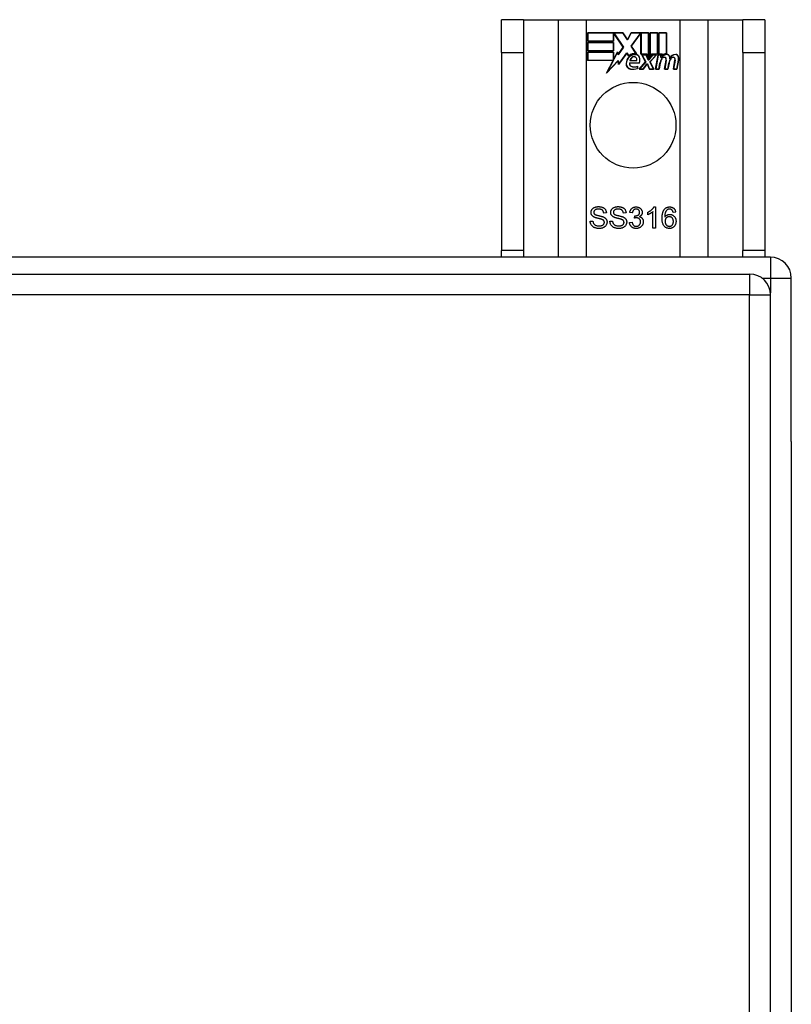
# Model space of a CAD drawing. Header units: inches. Extents: x 27 to 687, y 75 to 319.
# Tile 124 of 239: x 352.59 to 356.24, y 207.69 to 212.36. Entities that reach past the tile are written whole.
import ezdxf

# ---------------------------------------------------------------- set-up
doc = ezdxf.new("R2010")
doc.units = ezdxf.units.IN
doc.header["$MEASUREMENT"] = 0
doc.layers.add('Visible Edges(ANSI)', color=7, linetype='Continuous', lineweight=25)
doc.layers.add('Visible Tangent Edges(ANSI)', color=7, linetype='Continuous', lineweight=25)

msp = doc.modelspace()

# ---------------------------------------------------------------- linework, layer by layer
at = {"layer": 'Visible Edges(ANSI)'}
for p, q in [((354.9741, 212.3561), (354.8691, 212.3561)), ((354.8691, 212.2001), (354.8691, 212.3561)), ((354.9741, 212.3561), (354.9741, 212.2001)), ((354.9741, 212.3561), (355.1383, 212.3561)), ((355.1383, 212.3561), (355.2729, 212.3561)), ((355.2729, 212.3561), (355.7154, 212.3561)), ((355.7154, 212.3561), (355.85, 212.3561)), ((355.85, 212.3561), (356.0141, 212.3561)), ((356.0141, 212.2001), (356.0141, 212.3561)), ((356.1191, 212.3561), (356.0141, 212.3561)), ((356.1191, 212.3561), (356.1191, 212.2001)), ((355.2779, 212.254), (355.2779, 212.2941)), ((355.2779, 212.2941), (355.4452, 212.2941)), ((355.2787, 212.2934), (355.2787, 212.2548)), ((355.4448, 212.2934), (355.2787, 212.2934)), ((355.4006, 212.2548), (355.4006, 212.2893)), ((355.4006, 212.2893), (355.405, 212.2893)), ((355.4047, 212.2885), (355.4013, 212.2885)), ((355.4013, 212.2885), (355.4013, 212.254)), ((355.4474, 212.2263), (355.4047, 212.2885)), ((355.405, 212.2893), (355.4484, 212.2263)), ((355.4673, 212.2601), (355.4448, 212.2934)), ((355.4452, 212.2941), (355.4672, 212.2615)), ((355.4672, 212.2615), (355.4846, 212.2941)), ((355.485, 212.2934), (355.4673, 212.2601)), ((355.484, 212.2314), (355.5273, 212.2893)), ((355.4846, 212.2941), (355.5682, 212.2941)), ((355.5277, 212.2885), (355.4849, 212.2313)), ((355.5674, 212.2934), (355.485, 212.2934)), ((355.5273, 212.2893), (355.5314, 212.2893)), ((355.5307, 212.2885), (355.5277, 212.2885)), ((355.5307, 212.1931), (355.5307, 212.2885)), ((355.5314, 212.2893), (355.5314, 212.1938)), ((355.5674, 212.1747), (355.5674, 212.2934)), ((355.5682, 212.2941), (355.5682, 212.171)), ((355.5734, 212.1801), (355.5734, 212.2941)), ((355.5734, 212.2941), (355.6106, 212.2941)), ((355.5742, 212.2934), (355.5742, 212.1825)), ((355.6098, 212.2934), (355.5742, 212.2934)), ((355.6098, 212.1938), (355.6098, 212.2934)), ((355.6106, 212.2941), (355.6106, 212.1931)), ((355.6158, 212.1931), (355.6158, 212.2941)), ((355.6158, 212.2941), (355.6529, 212.2941)), ((355.6166, 212.2934), (355.6166, 212.1938)), ((355.6522, 212.2934), (355.6166, 212.2934)), ((355.6522, 212.1955), (355.6522, 212.2934)), ((355.6529, 212.2941), (355.6529, 212.1948)), ((355.4013, 212.254), (355.2779, 212.254)), ((355.2779, 212.2086), (355.2779, 212.2488)), ((355.2779, 212.2488), (355.4013, 212.2488)), ((355.2787, 212.2548), (355.4006, 212.2548)), ((355.2787, 212.248), (355.2787, 212.2094)), ((355.4006, 212.248), (355.2787, 212.248)), ((355.4006, 212.2094), (355.4006, 212.248)), ((355.4013, 212.2488), (355.4013, 212.2086)), ((355.5091, 212.1951), (355.484, 212.2314)), ((355.4849, 212.2313), (355.5108, 212.194)), ((354.8691, 212.2001), (354.8691, 211.2621)), ((354.9741, 212.2001), (354.9741, 211.2621)), ((355.4013, 212.2086), (355.2779, 212.2086)), ((355.2779, 212.1629), (355.2779, 212.203)), ((355.2779, 212.203), (355.4013, 212.203)), ((355.2787, 212.2094), (355.4006, 212.2094)), ((355.4006, 212.2023), (355.2787, 212.2023)), ((355.2787, 212.2023), (355.2787, 212.1636)), ((355.4006, 212.1678), (355.4006, 212.2023)), ((355.4013, 212.203), (355.4013, 212.1685)), ((355.4021, 212.1685), (355.4204, 212.2038)), ((355.4201, 212.2015), (355.4025, 212.1678)), ((355.4225, 212.1893), (355.4201, 212.2015)), ((355.4204, 212.2038), (355.4229, 212.1912)), ((355.4484, 212.2263), (355.4225, 212.1893)), ((355.4229, 212.1912), (355.4474, 212.2263)), ((355.4647, 212.1983), (355.4254, 212.1433)), ((355.4259, 212.1452), (355.4647, 212.1997)), ((355.4647, 212.1997), (355.4735, 212.1851)), ((355.4734, 212.1839), (355.4647, 212.1983)), ((355.5588, 212.1931), (355.5307, 212.1931)), ((355.5314, 212.1938), (355.5593, 212.1938)), ((355.5528, 212.1561), (355.5356, 212.1895)), ((355.5356, 212.1895), (355.5558, 212.1895)), ((355.5368, 212.1888), (355.5537, 212.156)), ((355.5553, 212.1888), (355.5368, 212.1888)), ((355.5651, 212.1658), (355.5553, 212.1888)), ((355.5558, 212.1895), (355.5656, 212.1666)), ((355.5682, 212.171), (355.5588, 212.1931)), ((355.5593, 212.1938), (355.5674, 212.1747)), ((355.5682, 212.1666), (355.5849, 212.1895)), ((355.5853, 212.1888), (355.5686, 212.1658)), ((355.5828, 212.1931), (355.5734, 212.1801)), ((355.574, 212.1565), (355.6036, 212.1888)), ((355.5742, 212.1825), (355.5825, 212.1938)), ((355.6053, 212.1895), (355.5749, 212.1564)), ((355.5825, 212.1938), (355.6098, 212.1938)), ((355.6106, 212.1931), (355.5828, 212.1931)), ((355.5849, 212.1895), (355.6053, 212.1895)), ((355.6036, 212.1888), (355.5853, 212.1888)), ((355.6004, 212.1213), (355.6125, 212.1895)), ((355.6131, 212.1888), (355.6013, 212.122)), ((355.6125, 212.1895), (355.6267, 212.1895)), ((355.6259, 212.1888), (355.6131, 212.1888)), ((355.6312, 212.1931), (355.6158, 212.1931)), ((355.6166, 212.1938), (355.632, 212.1938)), ((355.6248, 212.1768), (355.6259, 212.1888)), ((355.6267, 212.1895), (355.6256, 212.1775)), ((355.6305, 212.1854), (355.6312, 212.1931)), ((355.632, 212.1938), (355.6314, 212.1874)), ((356.0141, 212.2001), (356.0141, 211.2621)), ((356.1191, 212.2001), (356.1191, 211.2621)), ((355.3992, 212.1629), (355.2779, 212.1629)), ((355.2787, 212.1636), (355.4004, 212.1636)), ((355.3681, 212.1033), (355.3992, 212.1629)), ((355.4229, 212.161), (355.3681, 212.1033)), ((355.4004, 212.1636), (355.3713, 212.1077)), ((355.3713, 212.1077), (355.4234, 212.1627)), ((355.4025, 212.1678), (355.4006, 212.1678)), ((355.4013, 212.1685), (355.4021, 212.1685)), ((355.4254, 212.1433), (355.4229, 212.161)), ((355.4234, 212.1627), (355.4259, 212.1452)), ((355.4773, 212.1516), (355.5231, 212.1516)), ((355.5236, 212.1509), (355.4778, 212.1509)), ((355.5101, 212.1614), (355.4789, 212.1614)), ((355.4797, 212.1621), (355.5097, 212.1621)), ((355.5221, 212.1213), (355.5528, 212.1561)), ((355.5537, 212.156), (355.5237, 212.122)), ((355.5419, 212.122), (355.5588, 212.1464)), ((355.5592, 212.1456), (355.5423, 212.1213)), ((355.5588, 212.1464), (355.5627, 212.1464)), ((355.5622, 212.1456), (355.5592, 212.1456)), ((355.5716, 212.1213), (355.5622, 212.1456)), ((355.5627, 212.1464), (355.5721, 212.122)), ((355.5686, 212.1658), (355.5651, 212.1658)), ((355.5656, 212.1666), (355.5682, 212.1666)), ((355.5906, 212.122), (355.574, 212.1565)), ((355.5749, 212.1564), (355.5918, 212.1213)), ((355.6163, 212.122), (355.6212, 212.1495)), ((355.6219, 212.1494), (355.6169, 212.1213)), ((355.6297, 212.1768), (355.6248, 212.1768)), ((355.6256, 212.1775), (355.6293, 212.1775)), ((355.6428, 212.1213), (355.6504, 212.1644)), ((355.6512, 212.1643), (355.6437, 212.122)), ((355.6587, 212.122), (355.6635, 212.1495)), ((355.6643, 212.1494), (355.6593, 212.1213)), ((355.6848, 212.1213), (355.6924, 212.1644)), ((355.6931, 212.1643), (355.6857, 212.122)), ((355.7007, 212.122), (355.7089, 212.1643)), ((355.7096, 212.1641), (355.7013, 212.1213)), ((355.5146, 212.1252), (355.5146, 212.1348)), ((355.5153, 212.1359), (355.5153, 212.1246)), ((355.5423, 212.1213), (355.5221, 212.1213)), ((355.5237, 212.122), (355.5419, 212.122)), ((355.5918, 212.1213), (355.5716, 212.1213)), ((355.5721, 212.122), (355.5906, 212.122)), ((355.6169, 212.1213), (355.6004, 212.1213)), ((355.6013, 212.122), (355.6163, 212.122)), ((355.6593, 212.1213), (355.6428, 212.1213)), ((355.6437, 212.122), (355.6587, 212.122)), ((355.7013, 212.1213), (355.6848, 212.1213)), ((355.6857, 212.122), (355.7007, 212.122)), ((355.3674, 211.4405), (355.3547, 211.4395)), ((355.4606, 211.4405), (355.4479, 211.4395)), ((355.4902, 211.4409), (355.478, 211.4431)), ((355.5637, 211.432), (355.5637, 211.4439)), ((355.5882, 211.3686), (355.5882, 211.4468)), ((355.5926, 211.469), (355.6005, 211.469)), ((355.6005, 211.469), (355.6005, 211.3686)), ((355.6958, 211.4441), (355.6836, 211.4431)), ((355.2907, 211.4008), (355.3032, 211.4018)), ((355.3839, 211.4008), (355.3964, 211.4018)), ((355.4767, 211.3951), (355.489, 211.3967)), ((355.501, 211.416), (355.5023, 211.4268)), ((355.6005, 211.3686), (355.5882, 211.3686)), ((354.8691, 211.2311), (354.8691, 211.2621)), ((354.9741, 211.2621), (354.9741, 211.2311)), ((356.0141, 211.2311), (356.0141, 211.2621)), ((356.1191, 211.2621), (356.1191, 211.2311)), ((356.1451, 211.2311), (290.3431, 211.2311)), ((290.4416, 211.1508), (356.0466, 211.1508)), ((356.2441, 210.3571), (356.2441, 211.1321)), ((356.1456, 174.3318), (356.1456, 211.0518)), ((356.2441, 210.3571), (356.2441, 175.1052))]:
    msp.add_line(p, q, dxfattribs=at)
at = {"layer": 'Visible Edges(ANSI)', "flags": 128}
for points in [[(355.2944, 211.4428), (355.2945, 211.4447), (355.2947, 211.4465), (355.295, 211.4483), (355.2955, 211.4501), (355.2961, 211.4519), (355.2968, 211.4536), (355.2977, 211.4553), (355.2987, 211.4569), (355.2999, 211.4585), (355.3011, 211.46), (355.3025, 211.4614), (355.304, 211.4627), (355.3057, 211.4639), (355.3074, 211.465), (355.3093, 211.466), (355.3113, 211.4669), (355.3134, 211.4677), (355.3155, 211.4684), (355.3178, 211.469), (355.32, 211.4695), (355.3224, 211.4699), (355.3248, 211.4701), (355.3272, 211.4703), (355.3297, 211.4704)], [(355.3086, 211.421), (355.3074, 211.4217), (355.3063, 211.4223), (355.3052, 211.423), (355.3042, 211.4237), (355.3033, 211.4245), (355.3023, 211.4252), (355.3015, 211.426), (355.3007, 211.4268), (355.2999, 211.4277), (355.2992, 211.4285), (355.2985, 211.4294), (355.2979, 211.4303), (355.2974, 211.4313), (355.2968, 211.4322), (355.2964, 211.4332), (355.296, 211.4342), (355.2956, 211.4352), (355.2953, 211.4362), (355.295, 211.4373), (355.2948, 211.4383), (355.2946, 211.4394), (355.2945, 211.4405), (355.2944, 211.4416), (355.2944, 211.4428)], [(355.3302, 211.4587), (355.3283, 211.4587), (355.3264, 211.4586), (355.3246, 211.4584), (355.3229, 211.4582), (355.3213, 211.4579), (355.3198, 211.4576), (355.3184, 211.4572), (355.3171, 211.4567), (355.3158, 211.4562), (355.3147, 211.4556), (355.3136, 211.455), (355.3127, 211.4543), (355.3118, 211.4535), (355.311, 211.4528), (355.3103, 211.452), (355.3096, 211.4511), (355.309, 211.4503), (355.3085, 211.4494), (355.3081, 211.4485), (355.3078, 211.4476), (355.3075, 211.4467), (355.3073, 211.4457), (355.3072, 211.4447), (355.3071, 211.4437)], [(355.3071, 211.4437), (355.3072, 211.4432), (355.3072, 211.4428), (355.3072, 211.4424), (355.3073, 211.4419), (355.3073, 211.4415), (355.3074, 211.4411), (355.3075, 211.4407), (355.3076, 211.4403), (355.3077, 211.4399), (355.3078, 211.4395), (355.308, 211.4391), (355.3081, 211.4388), (355.3083, 211.4384), (355.3085, 211.438), (355.3087, 211.4377), (355.3089, 211.4373), (355.3091, 211.437), (355.3093, 211.4366), (355.3096, 211.4363), (355.3098, 211.436), (355.3101, 211.4357), (355.3104, 211.4354), (355.3107, 211.4351), (355.311, 211.4348)], [(355.3297, 211.4704), (355.3324, 211.4703), (355.3351, 211.4701), (355.3377, 211.4699), (355.3402, 211.4695), (355.3426, 211.469), (355.3449, 211.4683), (355.3472, 211.4676), (355.3493, 211.4668), (355.3514, 211.4658), (355.3533, 211.4648), (355.3552, 211.4636), (355.3569, 211.4624), (355.3584, 211.461), (355.3599, 211.4595), (355.3612, 211.4579), (355.3624, 211.4562), (355.3635, 211.4545), (355.3645, 211.4526), (355.3653, 211.4507), (355.366, 211.4488), (355.3665, 211.4468), (355.3669, 211.4448), (355.3672, 211.4426), (355.3674, 211.4405)], [(355.3547, 211.4395), (355.3545, 211.441), (355.3542, 211.4425), (355.3539, 211.444), (355.3535, 211.4453), (355.353, 211.4466), (355.3525, 211.4479), (355.3519, 211.449), (355.3512, 211.4501), (355.3504, 211.4511), (355.3496, 211.4521), (355.3487, 211.453), (355.3478, 211.4539), (355.3467, 211.4546), (355.3456, 211.4553), (355.3444, 211.456), (355.3432, 211.4566), (355.3418, 211.4571), (355.3404, 211.4575), (355.3389, 211.4579), (355.3373, 211.4582), (355.3357, 211.4584), (355.3339, 211.4586), (355.3321, 211.4587), (355.3302, 211.4587)], [(355.3876, 211.4428), (355.3877, 211.4447), (355.3879, 211.4465), (355.3882, 211.4483), (355.3887, 211.4501), (355.3893, 211.4519), (355.3901, 211.4536), (355.3909, 211.4553), (355.3919, 211.4569), (355.3931, 211.4585), (355.3943, 211.46), (355.3957, 211.4614), (355.3972, 211.4627), (355.3989, 211.4639), (355.4006, 211.465), (355.4025, 211.466), (355.4045, 211.4669), (355.4066, 211.4677), (355.4088, 211.4684), (355.411, 211.469), (355.4133, 211.4695), (355.4156, 211.4699), (355.418, 211.4701), (355.4204, 211.4703), (355.4229, 211.4704)], [(355.4018, 211.421), (355.4006, 211.4217), (355.3995, 211.4223), (355.3985, 211.423), (355.3974, 211.4237), (355.3965, 211.4245), (355.3956, 211.4252), (355.3947, 211.426), (355.3939, 211.4268), (355.3931, 211.4277), (355.3924, 211.4285), (355.3917, 211.4294), (355.3911, 211.4303), (355.3906, 211.4313), (355.3901, 211.4322), (355.3896, 211.4332), (355.3892, 211.4342), (355.3888, 211.4352), (355.3885, 211.4362), (355.3882, 211.4373), (355.388, 211.4383), (355.3879, 211.4394), (355.3877, 211.4405), (355.3877, 211.4416), (355.3876, 211.4428)], [(355.4235, 211.4587), (355.4215, 211.4587), (355.4196, 211.4586), (355.4178, 211.4584), (355.4162, 211.4582), (355.4146, 211.4579), (355.413, 211.4576), (355.4116, 211.4572), (355.4103, 211.4567), (355.4091, 211.4562), (355.4079, 211.4556), (355.4069, 211.455), (355.4059, 211.4543), (355.405, 211.4535), (355.4042, 211.4528), (355.4035, 211.452), (355.4028, 211.4511), (355.4022, 211.4503), (355.4017, 211.4494), (355.4013, 211.4485), (355.401, 211.4476), (355.4007, 211.4467), (355.4005, 211.4457), (355.4004, 211.4447), (355.4004, 211.4437)], [(355.4004, 211.4437), (355.4004, 211.4432), (355.4004, 211.4428), (355.4004, 211.4424), (355.4005, 211.4419), (355.4005, 211.4415), (355.4006, 211.4411), (355.4007, 211.4407), (355.4008, 211.4403), (355.4009, 211.4399), (355.401, 211.4395), (355.4012, 211.4391), (355.4013, 211.4388), (355.4015, 211.4384), (355.4017, 211.438), (355.4019, 211.4377), (355.4021, 211.4373), (355.4023, 211.437), (355.4025, 211.4366), (355.4028, 211.4363), (355.4031, 211.436), (355.4033, 211.4357), (355.4036, 211.4354), (355.4039, 211.4351), (355.4042, 211.4348)], [(355.4229, 211.4704), (355.4257, 211.4703), (355.4283, 211.4701), (355.4309, 211.4699), (355.4334, 211.4695), (355.4358, 211.469), (355.4381, 211.4683), (355.4404, 211.4676), (355.4425, 211.4668), (355.4446, 211.4658), (355.4466, 211.4648), (355.4484, 211.4636), (355.4501, 211.4624), (355.4517, 211.461), (355.4531, 211.4595), (355.4544, 211.4579), (355.4557, 211.4562), (355.4567, 211.4545), (355.4577, 211.4526), (355.4585, 211.4507), (355.4592, 211.4488), (355.4597, 211.4468), (355.4602, 211.4448), (355.4604, 211.4426), (355.4606, 211.4405)], [(355.4479, 211.4395), (355.4477, 211.441), (355.4475, 211.4425), (355.4471, 211.444), (355.4467, 211.4453), (355.4462, 211.4466), (355.4457, 211.4479), (355.4451, 211.449), (355.4444, 211.4501), (355.4436, 211.4511), (355.4428, 211.4521), (355.4419, 211.453), (355.441, 211.4539), (355.44, 211.4546), (355.4388, 211.4553), (355.4377, 211.456), (355.4364, 211.4566), (355.4351, 211.4571), (355.4336, 211.4575), (355.4321, 211.4579), (355.4306, 211.4582), (355.4289, 211.4584), (355.4272, 211.4586), (355.4253, 211.4587), (355.4235, 211.4587)], [(355.478, 211.4431), (355.4784, 211.4451), (355.4789, 211.447), (355.4794, 211.4489), (355.4801, 211.4507), (355.4808, 211.4524), (355.4817, 211.454), (355.4826, 211.4556), (355.4835, 211.4571), (355.4846, 211.4585), (355.4857, 211.4598), (355.4869, 211.461), (355.4882, 211.4622), (355.4896, 211.4633), (355.491, 211.4643), (355.4924, 211.4652), (355.4939, 211.466), (355.4955, 211.4667), (355.4971, 211.4673), (355.4988, 211.4678), (355.5006, 211.4682), (355.5024, 211.4686), (355.5042, 211.4688), (355.5061, 211.4689), (355.5081, 211.469)], [(355.5083, 211.4589), (355.5071, 211.4589), (355.506, 211.4588), (355.5049, 211.4586), (355.5038, 211.4584), (355.5027, 211.4581), (355.5017, 211.4578), (355.5007, 211.4574), (355.4998, 211.4569), (355.4989, 211.4564), (355.498, 211.4558), (355.4972, 211.4552), (355.4964, 211.4544), (355.4956, 211.4537), (355.4949, 211.4528), (355.4942, 211.4519), (355.4936, 211.4509), (355.493, 211.4499), (355.4924, 211.4488), (355.492, 211.4476), (355.4915, 211.4464), (355.4911, 211.4451), (355.4908, 211.4438), (355.4905, 211.4423), (355.4902, 211.4409)], [(355.5042, 211.4266), (355.5055, 211.4266), (355.5068, 211.4267), (355.5081, 211.4269), (355.5093, 211.4271), (355.5105, 211.4273), (355.5117, 211.4276), (355.5129, 211.428), (355.514, 211.4284), (355.5151, 211.4289), (355.5162, 211.4295), (355.5173, 211.4301), (355.5184, 211.4307), (355.5194, 211.4314), (355.5203, 211.4322), (355.5211, 211.4331), (355.5219, 211.434), (355.5225, 211.4349), (355.5231, 211.4359), (355.5236, 211.437), (355.524, 211.4381), (355.5243, 211.4393), (355.5245, 211.4406), (355.5246, 211.4419), (355.5247, 211.4433)], [(355.5081, 211.469), (355.5101, 211.4689), (355.5121, 211.4688), (355.514, 211.4685), (355.5159, 211.4681), (355.5178, 211.4676), (355.5196, 211.467), (355.5214, 211.4663), (355.5231, 211.4655), (355.5248, 211.4646), (355.5264, 211.4636), (355.5278, 211.4625), (355.5292, 211.4613), (355.5305, 211.4601), (355.5316, 211.4588), (355.5327, 211.4574), (355.5337, 211.4559), (355.5345, 211.4544), (355.5353, 211.4528), (355.5359, 211.4513), (355.5364, 211.4497), (355.5368, 211.4481), (355.5371, 211.4464), (355.5373, 211.4448), (355.5373, 211.4431)], [(355.5247, 211.4433), (355.5246, 211.4444), (355.5245, 211.4455), (355.5244, 211.4465), (355.5242, 211.4476), (355.5239, 211.4485), (355.5235, 211.4495), (355.5231, 211.4504), (355.5226, 211.4513), (355.5221, 211.4522), (355.5215, 211.453), (355.5208, 211.4538), (355.5201, 211.4545), (355.5193, 211.4552), (355.5185, 211.4559), (355.5176, 211.4564), (355.5168, 211.457), (355.5158, 211.4574), (355.5149, 211.4578), (355.5139, 211.4582), (355.5128, 211.4584), (355.5117, 211.4587), (355.5106, 211.4588), (355.5095, 211.4589), (355.5083, 211.4589)], [(355.5373, 211.4431), (355.5373, 211.442), (355.5372, 211.4409), (355.5371, 211.4399), (355.5369, 211.4389), (355.5367, 211.4379), (355.5365, 211.4369), (355.5361, 211.4359), (355.5358, 211.4349), (355.5354, 211.434), (355.5349, 211.4331), (355.5344, 211.4322), (355.5339, 211.4313), (355.5333, 211.4304), (355.5326, 211.4295), (355.5319, 211.4287), (355.5312, 211.428), (355.5304, 211.4272), (355.5295, 211.4265), (355.5287, 211.4258), (355.5277, 211.4251), (355.5267, 211.4245), (355.5257, 211.4239), (355.5247, 211.4233), (355.5235, 211.4228)], [(355.5637, 211.4439), (355.5654, 211.4447), (355.5671, 211.4456), (355.5687, 211.4464), (355.5703, 211.4473), (355.5718, 211.4483), (355.5733, 211.4492), (355.5748, 211.4502), (355.5763, 211.4512), (355.5777, 211.4523), (355.579, 211.4534), (355.5804, 211.4545), (355.5817, 211.4556), (355.5829, 211.4568), (355.5841, 211.4579), (355.5853, 211.459), (355.5863, 211.4602), (355.5873, 211.4613), (355.5883, 211.4624), (355.5891, 211.4635), (355.59, 211.4646), (355.5907, 211.4657), (355.5914, 211.4668), (355.592, 211.4679), (355.5926, 211.469)], [(355.5882, 211.4468), (355.5875, 211.4461), (355.5867, 211.4454), (355.5859, 211.4447), (355.585, 211.444), (355.5841, 211.4433), (355.5831, 211.4426), (355.5821, 211.4419), (355.5811, 211.4412), (355.58, 211.4405), (355.5789, 211.4398), (355.5778, 211.4391), (355.5766, 211.4384), (355.5754, 211.4377), (355.5743, 211.437), (355.5731, 211.4364), (355.572, 211.4358), (355.5709, 211.4352), (355.5698, 211.4347), (355.5687, 211.4342), (355.5677, 211.4337), (355.5666, 211.4332), (355.5656, 211.4328), (355.5647, 211.4324), (355.5637, 211.432)], [(355.6315, 211.4154), (355.6315, 211.4178), (355.6315, 211.4201), (355.6316, 211.4224), (355.6318, 211.4246), (355.6319, 211.4268), (355.6321, 211.4289), (355.6324, 211.431), (355.6327, 211.433), (355.633, 211.4349), (355.6333, 211.4368), (355.6337, 211.4386), (355.6341, 211.4404), (355.6346, 211.4422), (355.6351, 211.4438), (355.6357, 211.4455), (355.6362, 211.447), (355.6368, 211.4485), (355.6375, 211.45), (355.6382, 211.4514), (355.6389, 211.4527), (355.6397, 211.454), (355.6405, 211.4553), (355.6413, 211.4564), (355.6422, 211.4576)], [(355.6422, 211.4576), (355.643, 211.4585), (355.6438, 211.4594), (355.6446, 211.4602), (355.6455, 211.4611), (355.6464, 211.4618), (355.6473, 211.4626), (355.6482, 211.4633), (355.6491, 211.4639), (355.6501, 211.4645), (355.6511, 211.4651), (355.6521, 211.4656), (355.6531, 211.4661), (355.6542, 211.4666), (355.6553, 211.467), (355.6564, 211.4674), (355.6575, 211.4677), (355.6587, 211.468), (355.6598, 211.4683), (355.661, 211.4685), (355.6623, 211.4687), (355.6635, 211.4688), (355.6648, 211.4689), (355.666, 211.469), (355.6674, 211.469)], [(355.6563, 211.4557), (355.6554, 211.4549), (355.6544, 211.4541), (355.6536, 211.4533), (355.6527, 211.4524), (355.6519, 211.4515), (355.6511, 211.4505), (355.6504, 211.4494), (355.6497, 211.4483), (355.649, 211.4471), (355.6483, 211.4459), (355.6477, 211.4446), (355.6472, 211.4433), (355.6466, 211.4419), (355.6461, 211.4404), (355.6457, 211.4388), (355.6453, 211.4371), (355.6449, 211.4353), (355.6446, 211.4334), (355.6443, 211.4315), (355.6441, 211.4294), (355.6439, 211.4272), (355.6438, 211.4249), (355.6437, 211.4226), (355.6437, 211.4201)], [(355.6666, 211.4589), (355.6661, 211.4589), (355.6656, 211.4589), (355.6652, 211.4589), (355.6647, 211.4588), (355.6642, 211.4588), (355.6638, 211.4587), (355.6633, 211.4587), (355.6628, 211.4586), (355.6624, 211.4585), (355.662, 211.4584), (355.6615, 211.4582), (355.6611, 211.4581), (355.6607, 211.458), (355.6602, 211.4578), (355.6598, 211.4577), (355.6594, 211.4575), (355.659, 211.4573), (355.6586, 211.4571), (355.6582, 211.4569), (355.6578, 211.4567), (355.6574, 211.4564), (355.6571, 211.4562), (355.6567, 211.4559), (355.6563, 211.4557)], [(355.6789, 211.4537), (355.6785, 211.4541), (355.6781, 211.4545), (355.6776, 211.4549), (355.6772, 211.4553), (355.6767, 211.4556), (355.6763, 211.456), (355.6758, 211.4563), (355.6753, 211.4566), (355.6748, 211.4569), (355.6744, 211.4571), (355.6739, 211.4574), (355.6733, 211.4576), (355.6728, 211.4578), (355.6723, 211.458), (355.6718, 211.4582), (355.6712, 211.4583), (355.6707, 211.4585), (355.6701, 211.4586), (355.6695, 211.4587), (355.669, 211.4588), (355.6684, 211.4588), (355.6678, 211.4589), (355.6672, 211.4589), (355.6666, 211.4589)], [(355.6674, 211.469), (355.6693, 211.4689), (355.6712, 211.4688), (355.673, 211.4686), (355.6748, 211.4683), (355.6765, 211.4678), (355.6781, 211.4673), (355.6797, 211.4667), (355.6812, 211.466), (355.6827, 211.4653), (355.6841, 211.4644), (355.6854, 211.4634), (355.6867, 211.4624), (355.6879, 211.4612), (355.6891, 211.46), (355.6901, 211.4587), (355.6911, 211.4574), (355.692, 211.456), (355.6928, 211.4545), (355.6935, 211.4529), (355.6941, 211.4513), (355.6946, 211.4496), (355.6951, 211.4478), (355.6955, 211.446), (355.6958, 211.4441)], [(355.6836, 211.4431), (355.6834, 211.4437), (355.6833, 211.4443), (355.6832, 211.4448), (355.683, 211.4454), (355.6828, 211.4459), (355.6827, 211.4465), (355.6825, 211.447), (355.6823, 211.4475), (355.6822, 211.448), (355.682, 211.4484), (355.6818, 211.4489), (355.6816, 211.4493), (355.6814, 211.4498), (355.6812, 211.4502), (355.681, 211.4506), (355.6808, 211.451), (355.6806, 211.4514), (355.6803, 211.4518), (355.6801, 211.4521), (355.6799, 211.4524), (355.6797, 211.4528), (355.6794, 211.4531), (355.6792, 211.4534), (355.6789, 211.4537)], [(355.3334, 211.3669), (355.33, 211.367), (355.3268, 211.3672), (355.3238, 211.3675), (355.3208, 211.3679), (355.3181, 211.3685), (355.3154, 211.3692), (355.3129, 211.37), (355.3106, 211.3709), (355.3083, 211.3719), (355.3062, 211.3731), (355.3043, 211.3744), (355.3024, 211.3759), (355.3007, 211.3774), (355.2991, 211.3791), (355.2976, 211.3809), (355.2962, 211.3828), (355.295, 211.3848), (355.2939, 211.3869), (355.293, 211.389), (355.2922, 211.3912), (355.2916, 211.3935), (355.2911, 211.3959), (355.2908, 211.3983), (355.2907, 211.4008)], [(355.3032, 211.4018), (355.3034, 211.4), (355.3038, 211.3982), (355.3042, 211.3966), (355.3047, 211.395), (355.3052, 211.3935), (355.3059, 211.3921), (355.3066, 211.3907), (355.3073, 211.3895), (355.3082, 211.3883), (355.3092, 211.3872), (355.3103, 211.3862), (355.3115, 211.3852), (355.3128, 211.3842), (355.3142, 211.3833), (355.3157, 211.3825), (355.3174, 211.3817), (355.3191, 211.381), (355.3209, 211.3804), (355.3228, 211.3799), (355.3246, 211.3795), (355.3266, 211.3792), (355.3286, 211.3789), (355.3306, 211.3788), (355.3328, 211.3787)], [(355.3459, 211.4098), (355.3451, 211.4101), (355.3442, 211.4104), (355.3432, 211.4108), (355.3421, 211.4111), (355.3408, 211.4115), (355.3394, 211.4119), (355.3378, 211.4123), (355.3361, 211.4127), (355.3343, 211.4132), (355.3323, 211.4137), (355.3302, 211.4142), (355.328, 211.4148), (355.3257, 211.4153), (355.3236, 211.4159), (355.3216, 211.4164), (355.3197, 211.4169), (355.3179, 211.4175), (355.3162, 211.418), (355.3147, 211.4185), (355.3132, 211.419), (355.3119, 211.4195), (355.3107, 211.42), (355.3096, 211.4206), (355.3086, 211.421)], [(355.311, 211.4348), (355.3118, 211.4342), (355.3127, 211.4336), (355.3137, 211.433), (355.315, 211.4325), (355.3164, 211.4319), (355.318, 211.4313), (355.3198, 211.4307), (355.3217, 211.4301), (355.3238, 211.4295), (355.3261, 211.4289), (355.3285, 211.4283), (355.3311, 211.4277), (355.3337, 211.4271), (355.3362, 211.4265), (355.3386, 211.4259), (355.3408, 211.4253), (355.3428, 211.4248), (355.3448, 211.4243), (355.3465, 211.4237), (355.3482, 211.4232), (355.3497, 211.4227), (355.351, 211.4222), (355.3523, 211.4217), (355.3533, 211.4213)], [(355.3328, 211.3787), (355.3346, 211.3788), (355.3364, 211.3789), (355.3382, 211.3791), (355.3399, 211.3793), (355.3415, 211.3796), (355.3431, 211.38), (355.3446, 211.3805), (355.3461, 211.381), (355.3475, 211.3816), (355.3489, 211.3822), (355.3501, 211.3829), (355.3512, 211.3837), (355.3522, 211.3845), (355.3532, 211.3853), (355.354, 211.3862), (355.3548, 211.3872), (355.3554, 211.3882), (355.356, 211.3892), (355.3565, 211.3902), (355.3569, 211.3913), (355.3572, 211.3924), (355.3574, 211.3935), (355.3576, 211.3946), (355.3576, 211.3957)], [(355.3703, 211.3969), (355.3703, 211.3949), (355.37, 211.3929), (355.3697, 211.391), (355.3692, 211.3891), (355.3685, 211.3873), (355.3678, 211.3854), (355.3668, 211.3836), (355.3658, 211.3818), (355.3646, 211.3801), (355.3632, 211.3785), (355.3618, 211.377), (355.3602, 211.3756), (355.3585, 211.3742), (355.3566, 211.373), (355.3547, 211.3719), (355.3526, 211.3709), (355.3504, 211.3699), (355.3482, 211.3691), (355.3459, 211.3685), (355.3435, 211.3679), (355.3411, 211.3675), (355.3386, 211.3672), (355.336, 211.367), (355.3334, 211.3669)], [(355.3576, 211.3957), (355.3576, 211.3965), (355.3575, 211.3973), (355.3574, 211.398), (355.3573, 211.3988), (355.3571, 211.3995), (355.3569, 211.4002), (355.3567, 211.4008), (355.3564, 211.4015), (355.3561, 211.4021), (355.3557, 211.4028), (355.3553, 211.4034), (355.3549, 211.404), (355.3544, 211.4046), (355.3539, 211.4051), (355.3533, 211.4057), (355.3527, 211.4062), (355.352, 211.4067), (355.3513, 211.4072), (355.3505, 211.4077), (355.3497, 211.4081), (355.3488, 211.4086), (355.3479, 211.409), (355.3469, 211.4094), (355.3459, 211.4098)], [(355.3533, 211.4213), (355.3547, 211.4206), (355.3561, 211.4199), (355.3574, 211.4191), (355.3586, 211.4183), (355.3598, 211.4175), (355.3609, 211.4167), (355.3619, 211.4158), (355.3629, 211.4149), (355.3638, 211.414), (355.3647, 211.4131), (355.3655, 211.4121), (355.3662, 211.4111), (355.3668, 211.41), (355.3674, 211.409), (355.368, 211.4079), (355.3685, 211.4067), (355.3689, 211.4056), (355.3693, 211.4044), (355.3696, 211.4032), (355.3699, 211.402), (355.3701, 211.4008), (355.3702, 211.3995), (355.3703, 211.3982), (355.3703, 211.3969)], [(355.4266, 211.3669), (355.4232, 211.367), (355.42, 211.3672), (355.417, 211.3675), (355.4141, 211.3679), (355.4113, 211.3685), (355.4086, 211.3692), (355.4061, 211.37), (355.4038, 211.3709), (355.4016, 211.3719), (355.3995, 211.3731), (355.3975, 211.3744), (355.3956, 211.3759), (355.3939, 211.3774), (355.3923, 211.3791), (355.3908, 211.3809), (355.3894, 211.3828), (355.3882, 211.3848), (355.3871, 211.3869), (355.3862, 211.389), (355.3854, 211.3912), (355.3848, 211.3935), (355.3844, 211.3959), (355.384, 211.3983), (355.3839, 211.4008)], [(355.3964, 211.4018), (355.3967, 211.4), (355.397, 211.3982), (355.3974, 211.3966), (355.3979, 211.395), (355.3984, 211.3935), (355.3991, 211.3921), (355.3998, 211.3907), (355.4006, 211.3895), (355.4014, 211.3883), (355.4024, 211.3872), (355.4035, 211.3862), (355.4047, 211.3852), (355.406, 211.3842), (355.4074, 211.3833), (355.409, 211.3825), (355.4106, 211.3817), (355.4123, 211.381), (355.4141, 211.3804), (355.416, 211.3799), (355.4179, 211.3795), (355.4198, 211.3792), (355.4218, 211.3789), (355.4239, 211.3788), (355.426, 211.3787)], [(355.4391, 211.4098), (355.4383, 211.4101), (355.4375, 211.4104), (355.4364, 211.4108), (355.4353, 211.4111), (355.434, 211.4115), (355.4326, 211.4119), (355.431, 211.4123), (355.4293, 211.4127), (355.4275, 211.4132), (355.4255, 211.4137), (355.4234, 211.4142), (355.4212, 211.4148), (355.419, 211.4153), (355.4168, 211.4159), (355.4148, 211.4164), (355.4129, 211.4169), (355.4111, 211.4175), (355.4094, 211.418), (355.4079, 211.4185), (355.4064, 211.419), (355.4051, 211.4195), (355.4039, 211.42), (355.4028, 211.4206), (355.4018, 211.421)], [(355.4042, 211.4348), (355.405, 211.4342), (355.4059, 211.4336), (355.407, 211.433), (355.4082, 211.4325), (355.4096, 211.4319), (355.4112, 211.4313), (355.413, 211.4307), (355.4149, 211.4301), (355.417, 211.4295), (355.4193, 211.4289), (355.4217, 211.4283), (355.4243, 211.4277), (355.427, 211.4271), (355.4294, 211.4265), (355.4318, 211.4259), (355.434, 211.4253), (355.4361, 211.4248), (355.438, 211.4243), (355.4398, 211.4237), (355.4414, 211.4232), (355.4429, 211.4227), (355.4443, 211.4222), (355.4455, 211.4217), (355.4465, 211.4213)], [(355.426, 211.3787), (355.4278, 211.3788), (355.4296, 211.3789), (355.4314, 211.3791), (355.4331, 211.3793), (355.4347, 211.3796), (355.4363, 211.38), (355.4379, 211.3805), (355.4393, 211.381), (355.4408, 211.3816), (355.4421, 211.3822), (355.4433, 211.3829), (355.4444, 211.3837), (355.4455, 211.3845), (355.4464, 211.3853), (355.4472, 211.3862), (355.448, 211.3872), (355.4487, 211.3882), (355.4492, 211.3892), (355.4497, 211.3902), (355.4501, 211.3913), (355.4504, 211.3924), (355.4506, 211.3935), (355.4508, 211.3946), (355.4508, 211.3957)], [(355.4635, 211.3969), (355.4635, 211.3949), (355.4633, 211.3929), (355.4629, 211.391), (355.4624, 211.3891), (355.4618, 211.3873), (355.461, 211.3854), (355.46, 211.3836), (355.459, 211.3818), (355.4578, 211.3801), (355.4564, 211.3785), (355.455, 211.377), (355.4534, 211.3756), (355.4517, 211.3742), (355.4499, 211.373), (355.4479, 211.3719), (355.4458, 211.3709), (355.4436, 211.3699), (355.4414, 211.3691), (355.4391, 211.3685), (355.4367, 211.3679), (355.4343, 211.3675), (355.4318, 211.3672), (355.4292, 211.367), (355.4266, 211.3669)], [(355.4508, 211.3957), (355.4508, 211.3965), (355.4507, 211.3973), (355.4506, 211.398), (355.4505, 211.3988), (355.4503, 211.3995), (355.4501, 211.4002), (355.4499, 211.4008), (355.4496, 211.4015), (355.4493, 211.4021), (355.4489, 211.4028), (355.4485, 211.4034), (355.4481, 211.404), (355.4476, 211.4046), (355.4471, 211.4051), (355.4465, 211.4057), (355.4459, 211.4062), (355.4452, 211.4067), (355.4445, 211.4072), (355.4437, 211.4077), (355.4429, 211.4081), (355.442, 211.4086), (355.4411, 211.409), (355.4401, 211.4094), (355.4391, 211.4098)], [(355.4465, 211.4213), (355.448, 211.4206), (355.4493, 211.4199), (355.4506, 211.4191), (355.4518, 211.4183), (355.453, 211.4175), (355.4541, 211.4167), (355.4551, 211.4158), (355.4561, 211.4149), (355.457, 211.414), (355.4579, 211.4131), (355.4587, 211.4121), (355.4594, 211.4111), (355.4601, 211.41), (355.4607, 211.409), (355.4612, 211.4079), (355.4617, 211.4067), (355.4621, 211.4056), (355.4625, 211.4044), (355.4628, 211.4032), (355.4631, 211.402), (355.4633, 211.4008), (355.4634, 211.3995), (355.4635, 211.3982), (355.4635, 211.3969)], [(355.5085, 211.3669), (355.5063, 211.367), (355.5042, 211.3672), (355.5022, 211.3674), (355.5002, 211.3678), (355.4983, 211.3683), (355.4965, 211.3689), (355.4947, 211.3696), (355.4929, 211.3704), (355.4913, 211.3713), (355.4897, 211.3724), (355.4881, 211.3735), (355.4866, 211.3748), (355.4852, 211.3761), (355.484, 211.3775), (355.4828, 211.379), (355.4817, 211.3805), (355.4807, 211.3821), (355.4798, 211.3838), (355.479, 211.3855), (355.4784, 211.3873), (355.4778, 211.3892), (355.4773, 211.3911), (355.477, 211.3931), (355.4767, 211.3951)], [(355.489, 211.3967), (355.4894, 211.395), (355.4898, 211.3934), (355.4903, 211.3919), (355.4908, 211.3904), (355.4913, 211.389), (355.4919, 211.3878), (355.4925, 211.3865), (355.4932, 211.3854), (355.4939, 211.3844), (355.4946, 211.3834), (355.4954, 211.3825), (355.4962, 211.3817), (355.4971, 211.3809), (355.498, 211.3803), (355.4989, 211.3797), (355.4998, 211.3791), (355.5008, 211.3786), (355.5018, 211.3782), (355.5029, 211.3779), (355.504, 211.3776), (355.5051, 211.3774), (355.5062, 211.3772), (355.5074, 211.3771), (355.5086, 211.3771)], [(355.5096, 211.4174), (355.5093, 211.4174), (355.509, 211.4174), (355.5087, 211.4174), (355.5084, 211.4174), (355.5081, 211.4173), (355.5078, 211.4173), (355.5074, 211.4173), (355.5071, 211.4172), (355.5068, 211.4172), (355.5064, 211.4172), (355.5061, 211.4171), (355.5057, 211.417), (355.5054, 211.417), (355.505, 211.4169), (355.5046, 211.4169), (355.5042, 211.4168), (355.5038, 211.4167), (355.5035, 211.4166), (355.5031, 211.4165), (355.5026, 211.4164), (355.5022, 211.4163), (355.5018, 211.4162), (355.5014, 211.4161), (355.501, 211.416)], [(355.5023, 211.4268), (355.5024, 211.4268), (355.5025, 211.4267), (355.5026, 211.4267), (355.5027, 211.4267), (355.5028, 211.4267), (355.5029, 211.4267), (355.503, 211.4267), (355.5031, 211.4267), (355.5032, 211.4267), (355.5032, 211.4267), (355.5033, 211.4267), (355.5034, 211.4267), (355.5035, 211.4266), (355.5036, 211.4266), (355.5036, 211.4266), (355.5037, 211.4266), (355.5038, 211.4266), (355.5039, 211.4266), (355.5039, 211.4266), (355.504, 211.4266), (355.5041, 211.4266), (355.5041, 211.4266), (355.5042, 211.4266), (355.5042, 211.4266)], [(355.5422, 211.3982), (355.5421, 211.396), (355.5419, 211.3939), (355.5416, 211.3919), (355.5411, 211.3899), (355.5405, 211.388), (355.5398, 211.3861), (355.5389, 211.3843), (355.538, 211.3826), (355.5368, 211.3808), (355.5356, 211.3792), (355.5342, 211.3776), (355.5326, 211.376), (355.531, 211.3746), (355.5293, 211.3733), (355.5275, 211.3721), (355.5257, 211.371), (355.5238, 211.37), (355.5218, 211.3692), (355.5198, 211.3685), (355.5177, 211.3679), (355.5155, 211.3675), (355.5132, 211.3672), (355.5109, 211.367), (355.5085, 211.3669)], [(355.5086, 211.3771), (355.51, 211.3771), (355.5114, 211.3772), (355.5128, 211.3774), (355.5141, 211.3777), (355.5154, 211.3781), (355.5166, 211.3786), (355.5178, 211.3791), (355.519, 211.3797), (355.5201, 211.3805), (355.5212, 211.3813), (355.5222, 211.3821), (355.5232, 211.3831), (355.5242, 211.3841), (355.525, 211.3852), (355.5258, 211.3863), (355.5265, 211.3874), (355.5271, 211.3886), (355.5277, 211.3898), (355.5281, 211.3911), (355.5285, 211.3924), (355.5288, 211.3937), (355.529, 211.3951), (355.5291, 211.3965), (355.5292, 211.398)], [(355.5292, 211.398), (355.5291, 211.3993), (355.529, 211.4007), (355.5288, 211.402), (355.5286, 211.4033), (355.5282, 211.4045), (355.5278, 211.4057), (355.5273, 211.4068), (355.5267, 211.4079), (355.5261, 211.409), (355.5253, 211.41), (355.5245, 211.411), (355.5236, 211.4119), (355.5227, 211.4128), (355.5217, 211.4136), (355.5207, 211.4143), (355.5196, 211.415), (355.5185, 211.4155), (355.5174, 211.416), (355.5162, 211.4164), (355.5149, 211.4168), (355.5137, 211.417), (355.5123, 211.4172), (355.511, 211.4174), (355.5096, 211.4174)], [(355.5235, 211.4228), (355.525, 211.4224), (355.5264, 211.422), (355.5277, 211.4215), (355.529, 211.4209), (355.5303, 211.4203), (355.5314, 211.4196), (355.5326, 211.4189), (355.5336, 211.4181), (355.5346, 211.4173), (355.5356, 211.4163), (355.5365, 211.4153), (355.5373, 211.4143), (355.5381, 211.4132), (355.5388, 211.4121), (355.5395, 211.4109), (355.54, 211.4097), (355.5405, 211.4084), (355.541, 211.4071), (355.5414, 211.4057), (355.5417, 211.4043), (355.5419, 211.4028), (355.5421, 211.4013), (355.5422, 211.3998), (355.5422, 211.3982)], [(355.6662, 211.3669), (355.6637, 211.367), (355.6612, 211.3672), (355.6589, 211.3676), (355.6566, 211.3682), (355.6544, 211.3689), (355.6522, 211.3698), (355.6502, 211.3708), (355.6482, 211.3719), (355.6463, 211.3733), (355.6445, 211.3748), (355.6428, 211.3764), (355.6411, 211.3782), (355.6396, 211.3802), (355.6382, 211.3824), (355.6369, 211.3848), (355.6358, 211.3874), (355.6348, 211.3902), (355.6339, 211.3932), (355.6331, 211.3964), (355.6325, 211.3998), (355.6321, 211.4034), (355.6317, 211.4072), (355.6315, 211.4112), (355.6315, 211.4154)], [(355.6437, 211.4201), (355.6444, 211.4212), (355.6452, 211.4223), (355.646, 211.4233), (355.6468, 211.4243), (355.6477, 211.4252), (355.6486, 211.426), (355.6495, 211.4269), (355.6504, 211.4276), (355.6514, 211.4283), (355.6524, 211.429), (355.6535, 211.4296), (355.6545, 211.4302), (355.6556, 211.4307), (355.6567, 211.4312), (355.6578, 211.4316), (355.6589, 211.432), (355.66, 211.4324), (355.6611, 211.4327), (355.6622, 211.4329), (355.6634, 211.4331), (355.6645, 211.4333), (355.6656, 211.4334), (355.6668, 211.4335), (355.668, 211.4335)], [(355.6655, 211.4227), (355.6641, 211.4226), (355.6628, 211.4225), (355.6615, 211.4223), (355.6602, 211.422), (355.659, 211.4216), (355.6578, 211.4212), (355.6566, 211.4206), (355.6555, 211.42), (355.6544, 211.4193), (355.6534, 211.4185), (355.6523, 211.4176), (355.6514, 211.4167), (355.6504, 211.4156), (355.6496, 211.4146), (355.6488, 211.4134), (355.6481, 211.4123), (355.6475, 211.411), (355.647, 211.4098), (355.6466, 211.4084), (355.6462, 211.407), (355.6459, 211.4056), (355.6457, 211.4041), (355.6456, 211.4026), (355.6456, 211.401)], [(355.6456, 211.401), (355.6456, 211.3994), (355.6457, 211.3979), (355.6459, 211.3963), (355.6462, 211.3948), (355.6466, 211.3933), (355.6471, 211.3918), (355.6476, 211.3903), (355.6483, 211.3889), (355.649, 211.3875), (355.6497, 211.3862), (355.6506, 211.3849), (355.6515, 211.3838), (355.6525, 211.3827), (355.6535, 211.3817), (355.6546, 211.3808), (355.6558, 211.38), (355.657, 211.3793), (355.6582, 211.3787), (355.6594, 211.3782), (355.6607, 211.3778), (355.662, 211.3774), (355.6633, 211.3772), (355.6646, 211.377), (355.6659, 211.377)], [(355.6849, 211.4003), (355.6848, 211.402), (355.6847, 211.4037), (355.6845, 211.4052), (355.6843, 211.4067), (355.6839, 211.4082), (355.6835, 211.4096), (355.683, 211.4109), (355.6824, 211.4122), (355.6818, 211.4134), (355.6811, 211.4146), (355.6803, 211.4156), (355.6794, 211.4167), (355.6785, 211.4176), (355.6775, 211.4185), (355.6765, 211.4193), (355.6754, 211.42), (355.6743, 211.4206), (355.6732, 211.4212), (355.672, 211.4216), (355.6708, 211.422), (355.6695, 211.4223), (355.6682, 211.4225), (355.6668, 211.4226), (355.6655, 211.4227)], [(355.6659, 211.377), (355.6672, 211.377), (355.6685, 211.3772), (355.6697, 211.3774), (355.6709, 211.3777), (355.6721, 211.3781), (355.6732, 211.3786), (355.6743, 211.3791), (355.6754, 211.3798), (355.6764, 211.3805), (355.6774, 211.3814), (355.6784, 211.3823), (355.6793, 211.3833), (355.6802, 211.3844), (355.681, 211.3855), (355.6818, 211.3867), (355.6824, 211.388), (355.683, 211.3893), (355.6835, 211.3907), (355.6839, 211.3921), (355.6843, 211.3936), (355.6845, 211.3952), (355.6847, 211.3969), (355.6848, 211.3986), (355.6849, 211.4003)], [(355.6975, 211.4011), (355.6975, 211.3988), (355.6973, 211.3965), (355.697, 211.3942), (355.6965, 211.392), (355.6959, 211.3899), (355.6952, 211.3877), (355.6944, 211.3857), (355.6935, 211.3836), (355.6924, 211.3817), (355.6912, 211.3798), (355.69, 211.3781), (355.6886, 211.3765), (355.6872, 211.375), (355.6857, 211.3736), (355.684, 211.3724), (355.6823, 211.3712), (355.6805, 211.3702), (355.6786, 211.3694), (355.6767, 211.3686), (355.6747, 211.368), (355.6727, 211.3675), (355.6706, 211.3672), (355.6684, 211.367), (355.6662, 211.3669)], [(355.668, 211.4335), (355.67, 211.4334), (355.672, 211.4332), (355.6739, 211.4329), (355.6757, 211.4325), (355.6776, 211.4319), (355.6793, 211.4312), (355.6811, 211.4304), (355.6827, 211.4295), (355.6843, 211.4284), (355.6859, 211.4272), (355.6874, 211.4259), (355.6889, 211.4244), (355.6903, 211.4229), (355.6915, 211.4213), (355.6927, 211.4196), (355.6937, 211.4178), (355.6946, 211.416), (355.6954, 211.4141), (355.696, 211.4121), (355.6966, 211.41), (355.697, 211.4079), (355.6973, 211.4057), (355.6975, 211.4034), (355.6975, 211.4011)]]:
    msp.add_lwpolyline(points, dxfattribs=at)
at = {"layer": 'Visible Edges(ANSI)'}
msp.add_circle((355.4941, 211.8561), 0.203, dxfattribs=at)
for centre, radius, start, end in [((355.5016, 212.1538), 0.0412, 77.079, 133.1785), ((355.5016, 212.1538), 0.042, 79.6582, 131.9139), ((355.5016, 212.1538), 0.0374, 80.4085, 134.1684), ((355.5016, 212.1538), 0.0366, 80.3604, 134.1684), ((355.5062, 212.1717), 0.0183, 23.8445, 85.1757), ((355.5062, 212.1717), 0.019, 23.8445, 85.0802), ((355.6545, 212.1614), 0.03, 89.4776, 147.4114), ((355.6545, 212.1614), 0.0293, 89.4776, 148.2123), ((355.6523, 212.1648), 0.03, 88.7952, 136.5849), ((355.6523, 212.1648), 0.0307, 90.2222, 132.7339), ((355.6547, 212.1787), 0.0127, 16.9928, 89.4776), ((355.6547, 212.1787), 0.0119, 16.9928, 89.4776), ((355.6959, 212.1607), 0.0299, 89.6788, 160.8136), ((355.6959, 212.1607), 0.0307, 89.6788, 153.9508), ((355.696, 212.1782), 0.0131, 18.4748, 89.6788), ((355.696, 212.1782), 0.0124, 18.4748, 89.6788), ((355.4852, 212.1464), 0.0247, 176.5646, 261.5605), ((355.5102, 212.1449), 0.0498, 134.1684, 176.5646), ((355.5102, 212.1449), 0.049, 134.1684, 176.5646), ((355.4852, 212.1464), 0.0239, 176.5646, 261.5605), ((355.4893, 212.1475), 0.0127, 160.9907, 244.6784), ((355.4893, 212.1475), 0.012, 163.5261, 244.6784), ((355.5005, 212.1596), 0.0217, 109.3797, 175.226), ((355.5005, 212.1596), 0.021, 109.3797, 172.9975), ((355.5006, 212.1713), 0.0384, 244.6784, 292.5609), ((355.4981, 212.1665), 0.0144, 51.1652, 109.3797), ((355.4981, 212.1665), 0.0137, 51.1652, 109.3797), ((355.4992, 212.1679), 0.0119, 331.4547, 51.1652), ((355.4992, 212.1679), 0.0127, 329.421, 51.1652), ((355.4913, 212.1651), 0.0345, 336.9643, 23.8445), ((355.4913, 212.1651), 0.0353, 336.1555, 23.8445), ((355.6791, 212.1393), 0.0589, 147.5992, 170), ((355.6791, 212.1393), 0.0581, 147.5992, 170), ((355.6434, 212.162), 0.0165, 96.03, 147.5992), ((355.6434, 212.162), 0.0157, 96.03, 147.5992), ((355.6425, 212.1702), 0.00825, 23.5571, 96.03), ((355.6425, 212.1702), 0.0075, 23.5571, 96.03), ((355.6353, 212.1671), 0.0154, 350, 23.5571), ((355.6353, 212.1671), 0.0161, 350, 23.5571), ((355.7217, 212.1401), 0.0589, 148.5524, 170.8204), ((355.7217, 212.1401), 0.0581, 148.5584, 170.8257), ((355.6324, 212.1719), 0.0353, 357.7769, 16.9928), ((355.6324, 212.1719), 0.036, 3.6169, 16.9928), ((355.6854, 212.162), 0.0165, 96.1027, 147.6301), ((355.6854, 212.162), 0.0157, 96.1027, 147.6083), ((355.6845, 212.1702), 0.00825, 23.5487, 96.1027), ((355.6845, 212.1702), 0.0075, 23.5487, 96.1027), ((355.6773, 212.1671), 0.0154, 349.9922, 23.5487), ((355.6773, 212.1671), 0.0161, 350.0076, 23.5487), ((355.6743, 212.171), 0.0352, 349, 18.4748), ((355.6743, 212.171), 0.036, 349, 18.4748), ((355.4927, 212.1971), 0.0759, 261.5605, 287.3343), ((355.4927, 212.1971), 0.0751, 261.5605, 286.9141), ((355.5006, 212.1713), 0.0391, 244.6784, 290.9242), ((356.1451, 211.1321), 0.099, 0, 90), ((356.0466, 211.0518), 0.099, 0, 90)]:
    msp.add_arc(centre, radius, start, end, dxfattribs=at)
at = {"layer": 'Visible Tangent Edges(ANSI)'}
for p, q in [((355.1383, 212.3561), (355.1383, 211.2311)), ((355.2729, 211.2311), (355.2729, 212.3561)), ((355.7154, 212.3561), (355.7154, 211.2311)), ((355.85, 211.2311), (355.85, 212.3561)), ((354.8691, 212.2001), (354.9741, 212.2001)), ((356.0141, 212.2001), (356.1191, 212.2001)), ((354.9741, 211.2621), (354.8691, 211.2621)), ((356.1191, 211.2621), (356.0141, 211.2621)), ((356.1451, 211.2311), (356.1451, 211.1321)), ((356.0466, 211.1508), (356.0466, 211.0518)), ((356.1045, 211.1321), (356.1451, 211.1321)), ((356.1451, 211.1321), (356.2441, 211.1321)), ((356.1451, 211.1321), (356.1451, 211.0617)), ((356.0466, 211.0518), (290.4416, 211.0518)), ((356.0466, 211.0518), (356.1456, 211.0518)), ((356.0466, 174.3318), (356.0466, 211.0518))]:
    msp.add_line(p, q, dxfattribs=at)

doc.saveas('drawing.dxf')
